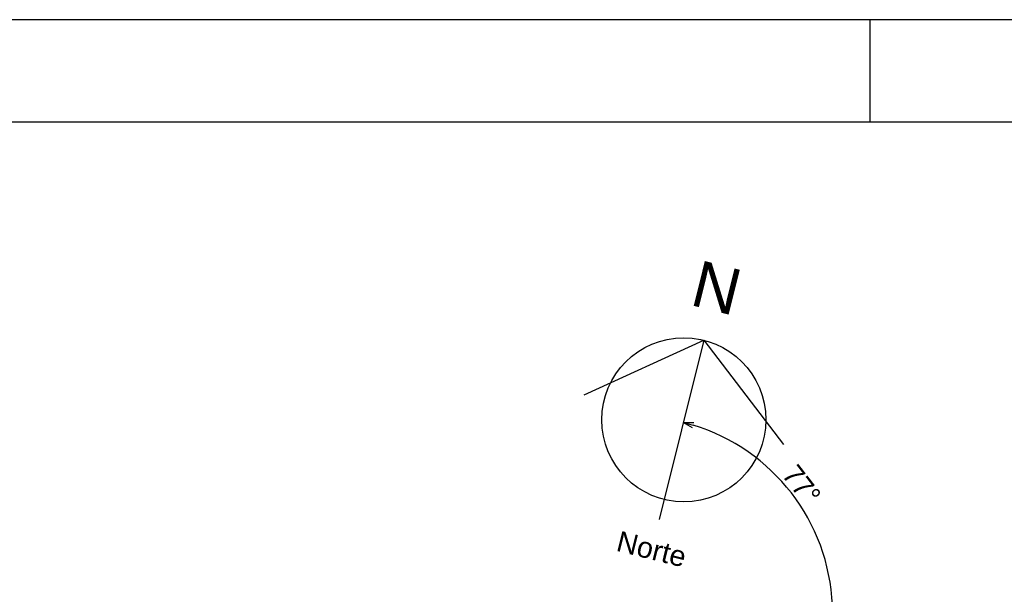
# Model space of a CAD drawing. Header units: millimetres. Extents: x -80 to 444, y 0 to 170.
# Tile 31 of 133: x 57.31 to 66.91, y 118.8 to 124.4. Entities that reach past the tile are written whole.
import ezdxf
from ezdxf.enums import TextEntityAlignment as Align

# ---------------------------------------------------------------- set-up
doc = ezdxf.new("R2010")
doc.units = ezdxf.units.MM
doc.styles.add('GULIM', font='txt')
doc.styles.get("Standard").update_dxf_attribs({"font": 'arial.ttf'})
doc.dimstyles.new('GULIM-50', dxfattribs={"dimtxt": 0.2, "dimasz": 0.1, "dimexe": 0.3, "dimexo": 0, "dimgap": 0.025, "dimtad": 1, "dimdec": 1, "dimlfac": 50, "dimzin": 12, "dimdsep": 46, "dimtxsty": 'GULIM', "dimblk": 'OPEN30', "dimcen": 0, "dimclrd": 152, "dimclre": 152, "dimclrt": 152, "dimaunit": 1, "dimadec": 0, "dimazin": 0, "dimtfac": 1.875, "dimtdec": 1, "dimtmove": 2, "dimatfit": 3, "dimldrblk": 'OPEN30', "dimfxl": 0, "dimtolj": 1, "dimtzin": 12, "dimlwd": -1, "dimarcsym": 0})

# ---------------------------------------------------------------- blocks, each defined once
blk = doc.blocks.new('_Open30')
at = {"color": 0, "linetype": 'ByBlock', "lineweight": -2}
for p, q in [((-1, 0.268), (0, 0)), ((0, 0), (-1, -0.268)), ((0, 0), (-1, 0))]:
    blk.add_line(p, q, dxfattribs=at)
blk = doc.blocks.new('*D87')
at = {"color": 152, "transparency": 16777216}
blk.add_arc((63.3122, 118.6117), 1.9214, 2.48159, 73.01776, dxfattribs=at)
at = {"layer": 'Defpoints', "color": 0, "transparency": 16777216}
for p in [(63.9769, 121.2778), (63.5414, 119.5312), (65.0536, 119.4238), (60.2625, 118.6384), (80.2739, 118.4635)]:
    blk.add_point(p, dxfattribs=at)
at = {"color": 152, "transparency": 16777216, "xscale": 0.1, "yscale": 0.1, "zscale": 0.1}
for p, rotation in [((63.777, 120.4761), 164.5088795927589), ((65.2335, 118.5949), 270.9904743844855)]:
    blk.add_blockref('_Open30', p, dxfattribs=dict(at, rotation=rotation))
at = {"color": 152, "transparency": 16777216, "insert": (64.9323, 119.8661), "char_height": 0.2, "attachment_point": 5, "rotation": 307.74968, "style": 'GULIM'}
blk.add_mtext('\\A1;77°', dxfattribs=at)

msp = doc.modelspace()

# ---------------------------------------------------------------- linework, layer by layer
at = {"color": 1}
msp.add_line((65.6, 123.4), (65.6, 124.4), dxfattribs=at)
at = {"color": 2}
msp.add_line((63.9769, 121.2778), (63.5414, 119.5312), dxfattribs=at)
msp.add_lwpolyline([(0, 124.4), (0, 65), (84.1, 65), (84.1, 124.4)], close=True, dxfattribs=at)
at = {"color": 6}
msp.add_lwpolyline([(2.5, 123.4), (2.5, 66), (83.1, 66), (83.1, 123.4)], close=True, dxfattribs=at)
msp.add_lwpolyline([(62.8131, 120.7435), (63.9769, 121.2778), (64.7536, 120.2596)])
at = {"color": 2}
msp.add_circle((63.7834, 120.5015), 0.8, dxfattribs=at)

# ---------------------------------------------------------------- texts
at = {"color": 6}
msp.add_text('N', height=0.45, rotation=346, dxfattribs=at).set_placement((64.0495, 121.5689), align=Align.CENTER)
at = {"color": 2}
msp.add_text('Norte', height=0.2, rotation=346, dxfattribs=at).set_placement((63.4689, 119.2401), align=Align.MIDDLE)

# ---------------------------------------------------------------- dimensions: what is measured, and where the dimension line sits
dim = msp.add_angular_dim_2l(base=(65.0536, 119.4238), line1=((63.9769, 121.2778), (63.5414, 119.5312)), line2=((80.2739, 118.4635), (60.2625, 118.6384)), dimstyle='GULIM-50', override={"dimexo": 1, "dimse1": 0, "dimse2": 0})
dim.commit()
dim.dimension.update_dxf_attribs({"geometry": '*D87', "text_midpoint": (64.9323, 119.8661)})

doc.saveas('drawing.dxf')
